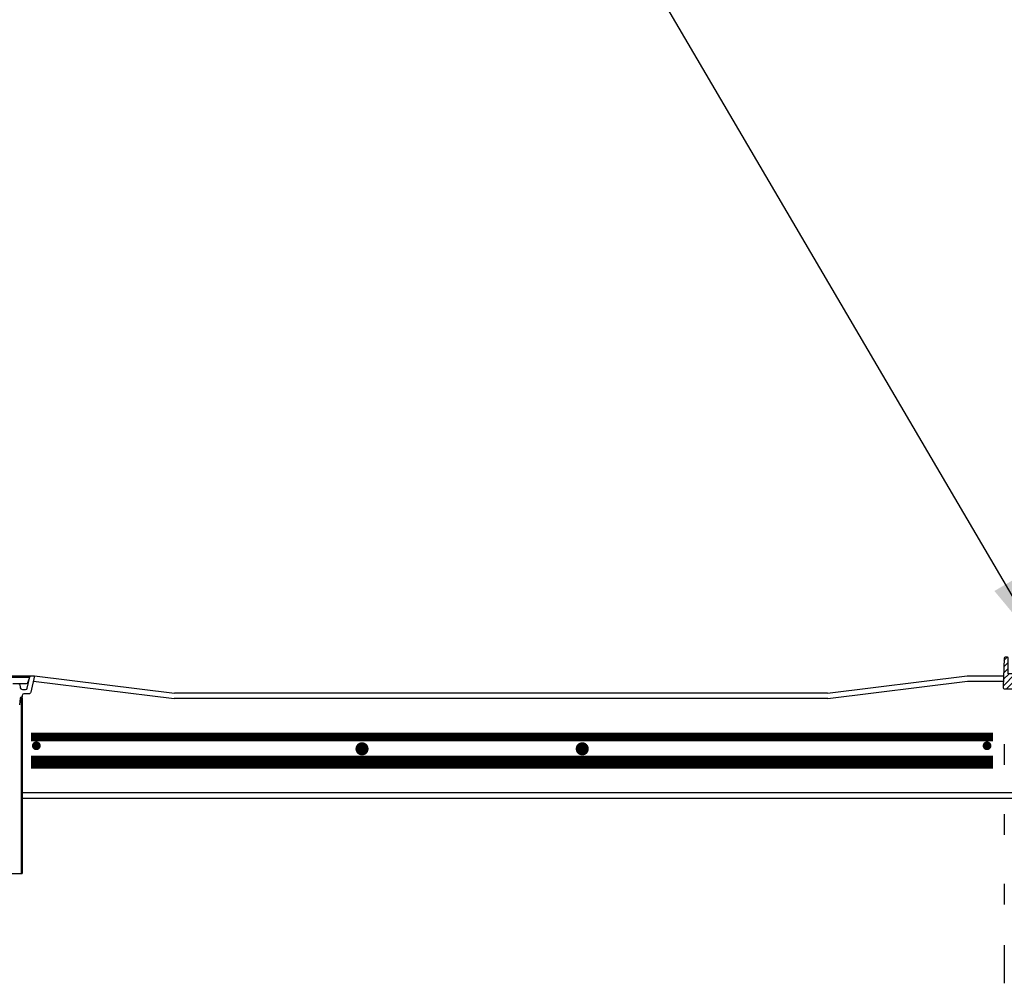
# Model space of a CAD drawing. Extents: x 990 to 4202, y -422 to 622.
# Tile 3 of 200: x 1355 to 1412, y -112 to -57. Entities that reach past the tile are written whole.
import ezdxf

# ---------------------------------------------------------------- set-up
doc = ezdxf.new("R2010")
doc.units = 0
doc.header["$MEASUREMENT"] = 0
doc.linetypes.add('HIDDEN', pattern=[0.375, 0.25, -0.125])
doc.linetypes.add('TANK-SLAB$0$DASHED', pattern=[0.75, 0.5, -0.25])
for name, color, linetype in [('REBAR', 4, 'TANK-SLAB$0$DASHED'), ('SPILL-BUCKET', 1, 'CONTINUOUS'), ('TANK-MANHOLE', 2, 'CONTINUOUS'), ('TANK-SLAB', 6, 'CONTINUOUS'), ('TEXT', 3, 'CONTINUOUS')]:
    doc.layers.add(name, color=color, linetype=linetype)
doc.styles.add('SIMPLEX', font='simplex')
doc.dimstyles.new('DIM48', dxfattribs={"dimscale": 48, "dimtxt": 0.09375, "dimasz": 0.09375, "dimexe": 0.0625, "dimexo": 0.0625, "dimgap": 0.0625, "dimtad": 1, "dimdec": 4, "dimzin": 3, "dimdsep": 46, "dimlunit": 4, "dimtxsty": 'SIMPLEX', "dimcen": 0, "dimclrd": 3, "dimclre": 3, "dimclrt": 3, "dimadec": 0, "dimazin": 0, "dimtfac": 1, "dimtdec": 4, "dimtofl": 0, "dimtmove": 2, "dimatfit": 3, "dimfxl": 1, "dimfrac": 2, "dimtolj": 1, "dimtzin": 3, "dimarcsym": 0})

msp = doc.modelspace()

# ---------------------------------------------------------------- hatches: boundary and pattern name
at = {"layer": 'SPILL-BUCKET'}
h = msp.add_hatch(dxfattribs=at)
h.set_pattern_fill('ANSI31', scale=2, style=0)
h.set_pattern_definition([(45, (7656.08538, -1394.25815), (-0.176776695, 0.176776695), [])])
edge = h.paths.add_edge_path()
edge.add_line((1412.9207, -95.39777), (1412.97016, -93.98132))
edge.add_line((1412.97016, -93.98132), (1412.91195, -93.9189))
edge.add_line((1412.91195, -93.9189), (1411.91385, -93.9189))
edge.add_arc((1411.91353, -93.90359), 0.01531, 181.187215, 271.187215, ccw=False)
edge.add_line((1411.89823, -93.90391), (1411.89823, -92.99768))
edge.add_arc((1411.86698, -92.99768), 0.03125, 0, 90)
edge.add_line((1411.86698, -92.96643), (1411.72516, -92.96643))
edge.add_arc((1411.72516, -93.02893), 0.0625, 90, 178.000024)
edge.add_line((1411.6627, -93.02675), (1411.60494, -94.68067))
edge.add_arc((1411.69863, -94.68394), 0.09375, 178.000024, 270)
edge.add_line((1411.69863, -94.77769), (1412.45311, -94.77769))
edge.add_arc((1412.45306, -94.90265), 0.12496, 1.981123, 89.981076, ccw=False)
edge.add_line((1412.57795, -94.89833), (1412.59539, -95.39777))
edge.add_line((1412.59539, -95.39777), (1412.9207, -95.39777))

# ---------------------------------------------------------------- linework, layer by layer
at = {"layer": 'REBAR', "linetype": 'HIDDEN', "const_width": 0.5}
msp.add_lwpolyline([(1355.98021, -97.52873), (1411.03144, -97.52873)], dxfattribs=at)
at = {"layer": 'REBAR'}
for points, const_width in [([(1356.41987, -98.02873, -1), (1356.16987, -98.02873, -1)], 0.25), ([(1375.11601, -98.20431, -1), (1374.74101, -98.20431, -1)], 0.375), ([(1387.71654, -98.20431, -1), (1387.34154, -98.20431, -1)], 0.375), ([(1410.5633, -98.02873, 1), (1410.8133, -98.02873, 1)], 0.25)]:
    msp.add_lwpolyline(points, format="xyb", close=True, dxfattribs=dict(at, const_width=const_width))
at = {"layer": 'REBAR', "const_width": 0.75}
msp.add_lwpolyline([(1355.98021, -98.96323), (1411.03144, -98.96323)], dxfattribs=at)
at = {"layer": 'SPILL-BUCKET', "color": 1, "linetype": 'Continuous'}
for p, q in [((1411.6765, -97.93286), (1411.6765, -99.11739)), ((1411.6765, -101.93013), (1411.6765, -103.11466)), ((1411.6765, -105.9274), (1411.6765, -107.11193)), ((1411.6765, -109.42501), (1411.6765, -111.60885))]:
    msp.add_line(p, q, dxfattribs=at)
at = {"layer": 'SPILL-BUCKET', "color": 2, "linetype": 'Continuous'}
msp.add_lwpolyline([(1412.9207, -95.39777), (1412.97016, -93.98132), (1412.91195, -93.9189), (1411.91385, -93.9189, -0.41421356), (1411.89823, -93.90391), (1411.89823, -92.99768, 0.41421356), (1411.86698, -92.96643), (1411.72516, -92.96643, 0.40402635), (1411.6627, -93.02675), (1411.60494, -94.68067, 0.4244747), (1411.69863, -94.77769), (1412.45311, -94.77769, -0.40402598), (1412.57795, -94.89833), (1412.59539, -95.39777), (1412.9207, -95.39777)], format="xyb", dxfattribs=at)
at = {"layer": 'TANK-MANHOLE', "color": 1, "linetype": 'Continuous'}
for p, q in [((1336.26746, -94.02133), (1356.01519, -94.02133)), ((1355.4326, -95.24606), (1355.4326, -105.33244)), ((1355.4326, -95.27935), (1355.48114, -95.27935)), ((1355.48114, -95.27935), (1355.48114, -105.33244)), ((1336.79041, -105.33244), (1355.48114, -105.33244))]:
    msp.add_line(p, q, dxfattribs=at)
for points in [[(1355.29665, -94.49153, -0.39953151), (1355.35907, -94.55088), (1355.36522, -94.67284, 0.39953151), (1355.50567, -94.80638), (1355.68393, -94.80638, 0.34858266), (1355.77523, -94.73392), (1355.92457, -94.09366, -0.35017412), (1356.01519, -94.02133), (1356.19827, -94.02133), (1355.98051, -94.96034, -0.3489397), (1355.85867, -95.05743), (1355.57823, -95.05743, 0.39805274), (1355.48393, -95.14598), (1355.47837, -95.24606), (1355.42549, -95.24606, 0.38836603), (1355.36324, -95.303), (1355.32858, -95.69122, -0.38836603)], [(1346.13577, -94.11426), (1355.89447, -94.11426), (1355.88892, -94.17806), (1355.797, -94.42992, -0.31505687), (1355.70894, -94.49153), (1354.95823, -94.49153, 0.20068244)]]:
    msp.add_lwpolyline(points, format="xyb", dxfattribs=at)
at = {"layer": 'TANK-SLAB', "color": 2, "linetype": 'Continuous'}
for p, q in [((1356.19827, -94.02133), (1364.19827, -95.02133)), ((1401.55314, -95.02133), (1409.55338, -94.0213)), ((1409.55338, -94.0213), (1411.62797, -94.02133)), ((1356.1273, -94.32739), (1364.17882, -95.33383)), ((1401.5726, -95.33383), (1409.5726, -94.33383)), ((1409.5726, -94.33383), (1411.61705, -94.33383)), ((1401.55314, -95.02133), (1364.19827, -95.02133)), ((1401.5726, -95.33383), (1364.17882, -95.33383)), ((1355.48114, -100.70886), (1412.7414, -100.70886)), ((1355.48114, -101.02136), (1412.7414, -101.02136))]:
    msp.add_line(p, q, dxfattribs=at)

# ---------------------------------------------------------------- leaders
at = {"layer": 'TEXT'}
msp.add_leader([(1414.02551, -92.68542), (1359.68408, -0.12671), (1345.52037, -0.12671)], dimstyle='DIM48', override={"dimgap": 0.0625, "dimtad": 0}, dxfattribs=at)

doc.saveas('drawing.dxf')
